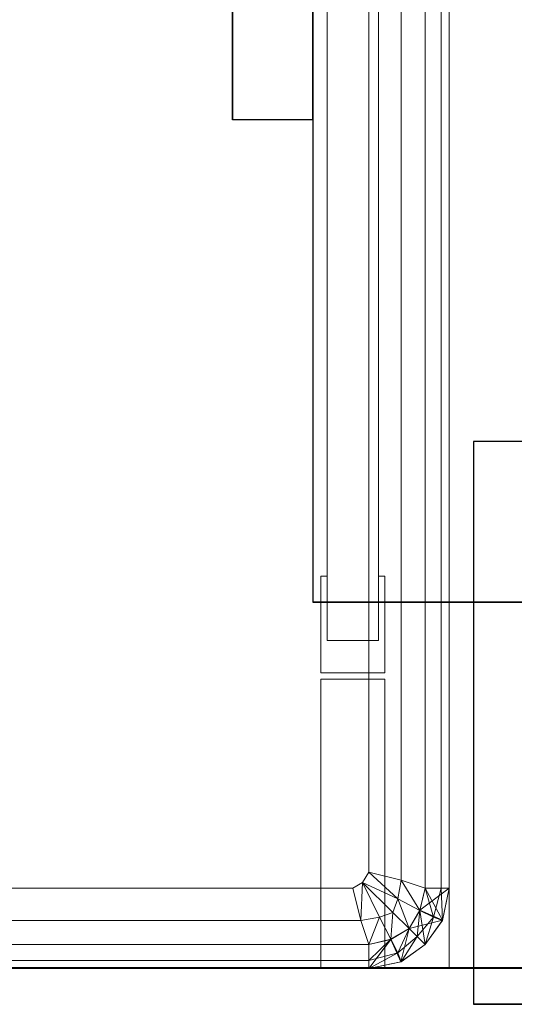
# Model space of a CAD drawing. Header units: metres. Extents: x 391.1 to 430.4, y 12.7 to 29.8.
# Tile 156 of 208: x 410.21 to 410.2715, y 14.1762 to 14.2986. Entities that reach past the tile are written whole.
import ezdxf

# ---------------------------------------------------------------- set-up
doc = ezdxf.new("R2010")
doc.units = ezdxf.units.M
doc.layers.add('01_CARPINTERIA', color=5, linetype='Continuous', lineweight=25, true_color=0x0000ff)
doc.layers.add('01_SUELOS', color=7, linetype='Continuous', lineweight=25, true_color=0x007f00)
doc.layers.add('A-DETL-____-MBND', color=7, linetype='Continuous', lineweight=18)
doc.layers.add('A-WALL-____-OTLN', color=7, linetype='Continuous', lineweight=25)

# ---------------------------------------------------------------- blocks, each defined once
blk = doc.blocks.new('Family - Mur PS-1-153352-02_SAN_P0')
at = {"layer": 'A-DETL-____-MBND', "color": 253, "true_color": 0xaaaaaa}
for p, q in [((16.935, 1.34), (0, 1.34)), ((0, 1.34), (16.935, 1.34))]:
    blk.add_line(p, q, dxfattribs=at)
blk = doc.blocks.new('Family - Forjat PS-1-153468-02_SAN_P0')
at = {"layer": 'A-DETL-____-MBND', "color": 253, "true_color": 0xaaaaaa}
for p, q in [((0, 0.8), (17.975, 0.8)), ((17.975, 0.8), (0, 0.8))]:
    blk.add_line(p, q, dxfattribs=at)
blk = doc.blocks.new('Family - Fals sostre PS-1-153512-02_SAN_P0')
at = {"layer": 'A-DETL-____-MBND', "color": 253, "true_color": 0xaaaaaa}
for p, q in [((0, 0), (2.41, 0)), ((2.41, 0), (0, 0))]:
    blk.add_line(p, q, dxfattribs=at)
blk = doc.blocks.new('Family - Plats de dutxa PS-1-153666-02_SAN_P0')
at = {"layer": 'A-DETL-____-MBND', "color": 253, "true_color": 0xaaaaaa}
for p, q in [((0.81, 0.00026), (0.81, 0.80026)), ((0.81, 0.00026), (0.81, 0.80026)), ((0.807, 0.01026), (0.807, 0.79026)), ((0.7948, 0.04106), (0.7948, 0.76746)), ((0.7948, 0.76746), (0.7948, 0.04106)), ((0.8012, 0.76746), (0.8012, 0.04106)), ((0.8012, 0.04106), (0.8012, 0.76746)), ((0.8, 0.01226), (0.8, 0.40026)), ((0.8, 0.01226), (0.8, 0.40026)), ((0.804, 0.01126), (0.804, 0.40026)), ((0.804, 0.01126), (0.804, 0.40026)), ((0.807, 0.40026), (0.807, 0.01026)), ((0.807, 0.01026), (0.807, 0.40026)), ((0.807, 0.01026), (0.807, 0.40026)), ((0.809, 0.01026), (0.809, 0.40026)), ((0.809, 0.40026), (0.809, 0.01026)), ((0.81, 0.01026), (0.81, 0.40026)), ((0.81, 0.40026), (0.81, 0.01026)), ((0.81, 0.01026), (0.81, 0.40026)), ((0.81, 0.40026), (0.81, 0.01026)), ((0.81, 0.30026), (0.81, 0.01026)), ((0.81, 0.30026), (0.81, 0.01026)), ((0.81, 0.01026), (0.81, 0.30026)), ((0.794, 0.03706), (0.794, 0.04906)), ((0.794, 0.04906), (0.7948, 0.04906)), ((0.794, 0.04906), (0.794, 0.03706)), ((0.7948, 0.04906), (0.794, 0.04906)), ((0.7948, 0.04906), (0.7948, 0.04106)), ((0.7948, 0.04106), (0.7948, 0.04906)), ((0.8012, 0.04106), (0.8012, 0.04906)), ((0.8012, 0.04906), (0.802, 0.04906)), ((0.802, 0.04906), (0.8012, 0.04906)), ((0.8012, 0.04906), (0.8012, 0.04106)), ((0.802, 0.04906), (0.802, 0.03706)), ((0.802, 0.03706), (0.802, 0.04906)), ((0.7948, 0.04106), (0.8012, 0.04106)), ((0.8012, 0.04106), (0.7948, 0.04106)), ((0.8012, 0.04106), (0.7948, 0.04106)), ((0.7948, 0.04106), (0.8012, 0.04106)), ((0.802, 0.03706), (0.794, 0.03706)), ((0.794, 0.03706), (0.802, 0.03706)), ((0.794, 0.00026), (0.794, 0.03626)), ((0.794, 0.03626), (0.802, 0.03626)), ((0.794, 0.03626), (0.794, 0.00026)), ((0.802, 0.03626), (0.794, 0.03626)), ((0.802, 0.03626), (0.802, 0.00026)), ((0.802, 0.00026), (0.802, 0.03626)), ((0.79922, 0.01098), (0.8, 0.01226)), ((0.8, 0.01226), (0.79922, 0.01098)), ((0.804, 0.01126), (0.8, 0.01226)), ((0.8, 0.01226), (0.80362, 0.00894)), ((0.80362, 0.00894), (0.8, 0.01226)), ((0.804, 0.01126), (0.8, 0.01226)), ((0.804, 0.01126), (0.80362, 0.00894)), ((0.80362, 0.00894), (0.804, 0.01126)), ((0.807, 0.01026), (0.804, 0.01126)), ((0.804, 0.01126), (0.80635, 0.00751)), ((0.80635, 0.00751), (0.804, 0.01126)), ((0.807, 0.01026), (0.804, 0.01126)), ((0.798, 0.01026), (0.41, 0.01026)), ((0.798, 0.01026), (0.41, 0.01026)), ((0.798, 0.01026), (0.79922, 0.01098)), ((0.79922, 0.01098), (0.798, 0.01026)), ((0.799, 0.00626), (0.798, 0.01026)), ((0.799, 0.00626), (0.798, 0.01026)), ((0.799, 0.00626), (0.79922, 0.01098)), ((0.79922, 0.01098), (0.799, 0.00626)), ((0.79922, 0.01098), (0.80131, 0.00664)), ((0.79922, 0.01098), (0.80131, 0.00664)), ((0.79922, 0.01098), (0.803, 0.00726)), ((0.79922, 0.01098), (0.80362, 0.00894)), ((0.803, 0.00726), (0.79922, 0.01098)), ((0.80362, 0.00894), (0.79922, 0.01098)), ((0.80635, 0.00751), (0.807, 0.01026)), ((0.807, 0.01026), (0.80635, 0.00751)), ((0.80635, 0.00751), (0.807, 0.01026)), ((0.81, 0.01026), (0.80636, 0.00752)), ((0.80636, 0.00752), (0.807, 0.01026)), ((0.80636, 0.00752), (0.81, 0.01026)), ((0.81, 0.01026), (0.807, 0.01026)), ((0.807, 0.01026), (0.80916, 0.00628)), ((0.807, 0.01026), (0.81, 0.01026)), ((0.807, 0.01026), (0.81, 0.01026)), ((0.809, 0.01026), (0.807, 0.01026)), ((0.807, 0.01026), (0.80803, 0.00665)), ((0.80803, 0.00665), (0.807, 0.01026)), ((0.809, 0.01026), (0.807, 0.01026)), ((0.809, 0.01026), (0.80803, 0.00665)), ((0.80803, 0.00665), (0.809, 0.01026)), ((0.81, 0.01026), (0.809, 0.01026)), ((0.809, 0.01026), (0.80915, 0.00625)), ((0.80915, 0.00625), (0.809, 0.01026)), ((0.81, 0.01026), (0.809, 0.01026)), ((0.81, 0.01026), (0.80915, 0.00625)), ((0.81, 0.01026), (0.80915, 0.00625)), ((0.81, 0.01026), (0.80915, 0.00625)), ((0.80915, 0.00625), (0.81, 0.01026)), ((0.81, 0.01026), (0.80916, 0.00628)), ((0.81, 0.01026), (0.80916, 0.00628)), ((0.81, 0.01026), (0.80916, 0.00628)), ((0.80916, 0.00628), (0.81, 0.01026)), ((0.80916, 0.00628), (0.81, 0.01026)), ((0.80362, 0.00894), (0.803, 0.00726)), ((0.803, 0.00726), (0.80362, 0.00894)), ((0.80362, 0.00894), (0.80635, 0.00751)), ((0.80362, 0.00894), (0.805, 0.00526)), ((0.805, 0.00526), (0.80362, 0.00894)), ((0.80635, 0.00751), (0.80362, 0.00894)), ((0.805, 0.00526), (0.80636, 0.00752)), ((0.805, 0.00526), (0.80635, 0.00751)), ((0.80635, 0.00751), (0.805, 0.00526)), ((0.805, 0.00526), (0.80635, 0.00751)), ((0.80635, 0.00751), (0.806, 0.00426)), ((0.806, 0.00426), (0.80635, 0.00751)), ((0.80916, 0.00628), (0.80635, 0.00751)), ((0.80635, 0.00751), (0.807, 0.00326)), ((0.80635, 0.00751), (0.80803, 0.00665)), ((0.80803, 0.00665), (0.80635, 0.00751)), ((0.80916, 0.00628), (0.80636, 0.00752)), ((0.80636, 0.00752), (0.80916, 0.00628)), ((0.799, 0.00626), (0.41, 0.00626)), ((0.799, 0.00626), (0.41, 0.00626)), ((0.799, 0.00626), (0.80131, 0.00664)), ((0.80131, 0.00664), (0.799, 0.00626)), ((0.8, 0.00326), (0.799, 0.00626)), ((0.8, 0.00326), (0.799, 0.00626)), ((0.8, 0.00326), (0.80131, 0.00664)), ((0.80131, 0.00664), (0.8, 0.00326)), ((0.80131, 0.00664), (0.803, 0.00726)), ((0.803, 0.00726), (0.80131, 0.00664)), ((0.80131, 0.00664), (0.80275, 0.00391)), ((0.80275, 0.00391), (0.80131, 0.00664)), ((0.803, 0.00726), (0.80275, 0.00391)), ((0.80275, 0.00391), (0.803, 0.00726)), ((0.803, 0.00726), (0.805, 0.00526)), ((0.803, 0.00726), (0.805, 0.00526)), ((0.80916, 0.00628), (0.805, 0.00526)), ((0.805, 0.00526), (0.80916, 0.00628)), ((0.80803, 0.00665), (0.806, 0.00426)), ((0.806, 0.00426), (0.80803, 0.00665)), ((0.80803, 0.00665), (0.807, 0.00326)), ((0.807, 0.00326), (0.80803, 0.00665)), ((0.80916, 0.00628), (0.807, 0.00326)), ((0.80916, 0.00628), (0.807, 0.00326)), ((0.807, 0.00326), (0.80916, 0.00628)), ((0.80915, 0.00625), (0.807, 0.00326)), ((0.80915, 0.00625), (0.807, 0.00326)), ((0.80915, 0.00625), (0.807, 0.00326)), ((0.807, 0.00326), (0.80915, 0.00625)), ((0.807, 0.00326), (0.80915, 0.00625)), ((0.80803, 0.00665), (0.80915, 0.00625)), ((0.80915, 0.00625), (0.80803, 0.00665)), ((0.80915, 0.00625), (0.80916, 0.00628)), ((0.80915, 0.00625), (0.80916, 0.00628)), ((0.80916, 0.00628), (0.80915, 0.00625)), ((0.80274, 0.0039), (0.805, 0.00526)), ((0.80275, 0.00391), (0.805, 0.00526)), ((0.80275, 0.00391), (0.805, 0.00526)), ((0.805, 0.00526), (0.80275, 0.00391)), ((0.80361, 0.00223), (0.805, 0.00526)), ((0.805, 0.00526), (0.80361, 0.00223)), ((0.805, 0.00526), (0.80398, 0.0011)), ((0.805, 0.00526), (0.80398, 0.0011)), ((0.80398, 0.0011), (0.805, 0.00526)), ((0.805, 0.00526), (0.807, 0.00326)), ((0.807, 0.00326), (0.805, 0.00526)), ((0.805, 0.00526), (0.806, 0.00426)), ((0.805, 0.00526), (0.807, 0.00326)), ((0.805, 0.00526), (0.806, 0.00426)), ((0.8, 0.00326), (0.80275, 0.00391)), ((0.80275, 0.00391), (0.8, 0.00026)), ((0.8, 0.00126), (0.80275, 0.00391)), ((0.80275, 0.00391), (0.8, 0.00326)), ((0.80275, 0.00391), (0.8, 0.00126)), ((0.8, 0.00326), (0.80275, 0.00391)), ((0.80274, 0.0039), (0.8, 0.00026)), ((0.8, 0.00026), (0.80274, 0.0039)), ((0.8, 0.00326), (0.80274, 0.0039)), ((0.80274, 0.0039), (0.80398, 0.0011)), ((0.80398, 0.0011), (0.80274, 0.0039)), ((0.80275, 0.00391), (0.80398, 0.0011)), ((0.80275, 0.00391), (0.80361, 0.00223)), ((0.80361, 0.00223), (0.80275, 0.00391)), ((0.806, 0.00426), (0.80361, 0.00223)), ((0.80361, 0.00223), (0.806, 0.00426)), ((0.804, 0.00111), (0.806, 0.00426)), ((0.806, 0.00426), (0.804, 0.00111)), ((0.806, 0.00426), (0.807, 0.00326)), ((0.806, 0.00426), (0.807, 0.00326)), ((0.8, 0.00326), (0.41, 0.00326)), ((0.8, 0.00326), (0.41, 0.00326)), ((0.8, 0.00326), (0.41, 0.00326)), ((0.51, 0.00326), (0.8, 0.00326)), ((0.8, 0.00326), (0.8, 0.00026)), ((0.8, 0.00026), (0.8, 0.00326)), ((0.8, 0.00126), (0.8, 0.00326)), ((0.8, 0.00026), (0.8, 0.00326)), ((0.8, 0.00326), (0.8, 0.00126)), ((0.807, 0.00326), (0.80398, 0.0011)), ((0.807, 0.00326), (0.80398, 0.0011)), ((0.80398, 0.0011), (0.807, 0.00326)), ((0.807, 0.00326), (0.80398, 0.0011)), ((0.80398, 0.0011), (0.807, 0.00326)), ((0.807, 0.00326), (0.804, 0.00111)), ((0.807, 0.00326), (0.804, 0.00111)), ((0.804, 0.00111), (0.807, 0.00326)), ((0.8, 0.00026), (0.41, 0.00126)), ((0.8, 0.00026), (0.41, 0.00126)), ((0.41, 0.00126), (0.8, 0.00026)), ((0.8, 0.00126), (0.41, 0.00126)), ((0.41, 0.00126), (0.8, 0.00026)), ((0.8, 0.00126), (0.41, 0.00126)), ((0.8, 0.00026), (0.80361, 0.00223)), ((0.80361, 0.00223), (0.8, 0.00126)), ((0.80361, 0.00223), (0.8, 0.00026)), ((0.8, 0.00126), (0.80361, 0.00223)), ((0.8, 0.00026), (0.8, 0.00126)), ((0.8, 0.00126), (0.8, 0.00026)), ((0.80361, 0.00223), (0.804, 0.00111)), ((0.804, 0.00111), (0.80361, 0.00223)), ((0.01, 0.00026), (0.81, 0.00026)), ((0.01, 0.00026), (0.81, 0.00026)), ((0.8, 0.00026), (0.41, 0.00026)), ((0.41, 0.00026), (0.8, 0.00026)), ((0.8, 0.00026), (0.51, 0.00026)), ((0.8, 0.00026), (0.51, 0.00026)), ((0.802, 0.00026), (0.794, 0.00026)), ((0.794, 0.00026), (0.802, 0.00026)), ((0.804, 0.00111), (0.8, 0.00026)), ((0.8, 0.00026), (0.804, 0.00111)), ((0.804, 0.00111), (0.8, 0.00026)), ((0.804, 0.00111), (0.8, 0.00026)), ((0.8, 0.00026), (0.804, 0.00111)), ((0.80398, 0.0011), (0.8, 0.00026)), ((0.80398, 0.0011), (0.8, 0.00026)), ((0.80398, 0.0011), (0.8, 0.00026)), ((0.8, 0.00026), (0.80398, 0.0011)), ((0.80398, 0.0011), (0.804, 0.00111)), ((0.804, 0.00111), (0.80398, 0.0011)), ((0.80398, 0.0011), (0.804, 0.00111))]:
    blk.add_line(p, q, dxfattribs=at)
blk = doc.blocks.new('Family - LONDR55-XX_ZZ-ARQ-CAA-M3D-Londres55-155804-02_SAN_P0')
at = {"layer": '01_CARPINTERIA', "color": 161, "true_color": 0xaaaaff}
for p, q in [((0.16, 0.1), (0.11, 0.1)), ((0.11, 0.1), (0.16, 0.1)), ((0.11, 0.09), (0.11, 0.1)), ((0.11, 0.09), (0.11, 0.1)), ((0.99568, 0.09), (0.05, 0.09)), ((0.05, 0.09), (0.05, 0.05)), ((0.99568, 0.09), (0.05, 0.09)), ((0.05, 0.05), (0.05, 0.09)), ((0.16, 0.09), (0.11, 0.09)), ((0.11, 0.09), (0.16, 0.09)), ((0.07, 0.07), (0, 0.07)), ((0, 0.07), (0, 0)), ((0.07, 0.07), (0, 0.07)), ((0, 0), (0, 0.07)), ((0.07, 0), (0.07, 0.07)), ((0.07, 0), (0.07, 0.07))]:
    blk.add_line(p, q, dxfattribs=at)
blk = doc.blocks.new('Family - Porta PB-155805-02_SAN_P0')
blk.add_blockref('Family - LONDR55-XX_ZZ-ARQ-CAA-M3D-Londres55-155804-02_SAN_P0', (0, 0))
blk = doc.blocks.new('LONDR55-XX_ZZ-ARQ-CAA-M3D-Londres55_ifc-1-02_SAN_P0')
at = {"layer": '01_CARPINTERIA', "color": 253, "lineweight": 18, "true_color": 0xaaaaaa, "rotation": 90}
blk.add_blockref('Family - Porta PB-155805-02_SAN_P0', (410.33645, 14.17617), dxfattribs=at)
at = {"layer": '01_SUELOS', "color": 253, "lineweight": 18, "true_color": 0xaaaaaa}
for name, p in [('Family - Forjat PS-1-153468-02_SAN_P0', (400.75645, 13.38061)), ('Family - Fals sostre PS-1-153512-02_SAN_P0', (408.09319, 14.18074))]:
    blk.add_blockref(name, p, dxfattribs=at)
at = {"layer": 'A-DETL-____-MBND', "color": 253, "lineweight": 18, "true_color": 0xaaaaaa}
blk.add_blockref('Family - Plats de dutxa PS-1-153666-02_SAN_P0', (409.45344, 14.18035), dxfattribs=at)
at = {"layer": 'A-WALL-____-OTLN', "color": 253, "lineweight": 18, "true_color": 0xaaaaaa}
blk.add_blockref('Family - Mur PS-1-153352-02_SAN_P0', (400.75645, 12.84061), dxfattribs=at)

msp = doc.modelspace()

# ---------------------------------------------------------------- block references
at = {"lineweight": 5}
msp.add_blockref('LONDR55-XX_ZZ-ARQ-CAA-M3D-Londres55_ifc-1-02_SAN_P0', (0, 0), dxfattribs=at)

doc.saveas('drawing.dxf')
